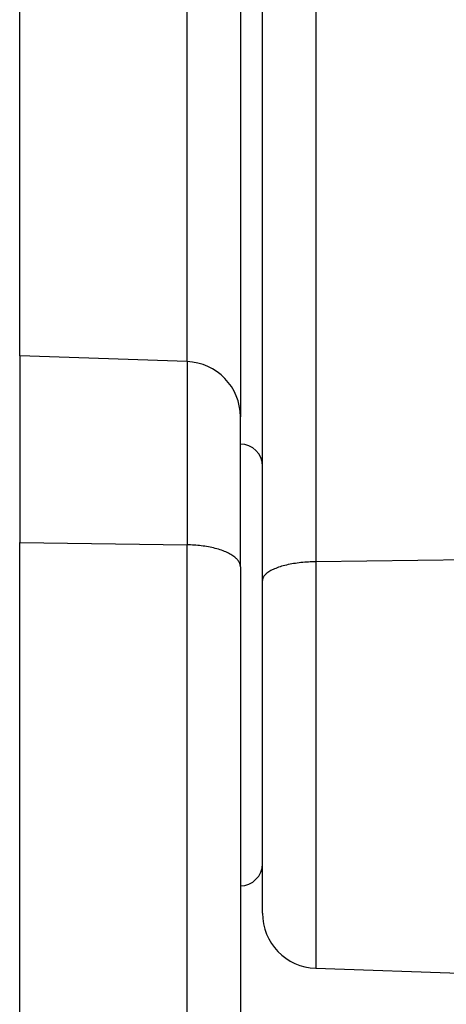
# Model space of a CAD drawing. Header units: inches. Extents: x 53216 to 117387, y -66787 to -22834.
# Tile 135 of 256: x 60604.3 to 60606.23, y -30107.23 to -30102.77. Entities that reach past the tile are written whole.
import ezdxf

# ---------------------------------------------------------------- set-up
doc = ezdxf.new("R2010")
doc.units = ezdxf.units.IN
doc.header["$MEASUREMENT"] = 0
doc.layers.add('FAKRO LOFT LADDERS', color=7, linetype='Continuous')

msp = doc.modelspace()

# ---------------------------------------------------------------- linework, layer by layer
at = {"layer": 'FAKRO LOFT LADDERS', "color": 7, "linetype": 'Continuous'}
for p, q in [((60605.6431, -30095.5759), (60605.6431, -30105.2221)), ((60605.4018, -30105.3071), (60605.4018, -30095.8219)), ((60605.3018, -30097.6544), (60605.3018, -30104.5657)), ((60605.0606, -30104.3158), (60605.0606, -30097.8194)), ((60604.3018, -30104.2893), (60604.3018, -30097.8369)), ((60604.3018, -30104.2893), (60604.3018, -30105.135)), ((60605.0606, -30104.3158), (60604.3018, -30104.2893)), ((60605.0606, -30104.3158), (60605.0606, -30105.1455)), ((60605.3018, -30105.2444), (60605.3018, -30104.5657)), ((60604.3018, -30120.0281), (60604.3018, -30105.135)), ((60604.3018, -30105.135), (60605.0606, -30105.1455)), ((60605.0606, -30120.0123), (60605.0606, -30105.1455)), ((60606.4018, -30105.2131), (60605.6431, -30105.2221)), ((60605.6431, -30105.2221), (60605.6431, -30107.0628)), ((60605.3018, -30105.2444), (60605.3018, -30119.8632)), ((60605.4018, -30106.813), (60605.4018, -30105.3071)), ((60605.6431, -30107.0628), (60606.4018, -30107.0893))]:
    msp.add_line(p, q, dxfattribs=at)
for centre, radius, start, end in [((60605.0518, -30104.5657), 0.25, 0, 88), ((60605.3018, -30104.7893), 0.1, 0, 90), ((60605.3018, -30106.5893), 0.1, 270, 0), ((60605.6518, -30106.813), 0.25, 180, 268)]:
    msp.add_arc(centre, radius, start, end, dxfattribs=at)
for points, weights in [([(60605.3018, -30105.2444), (60605.3018, -30105.1489), (60605.0606, -30105.1455)], [1, 0.719339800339, 1]), ([(60605.6431, -30105.2221), (60605.4018, -30105.225), (60605.4018, -30105.3071)], [1, 0.719339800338, 1])]:
    msp.add_rational_spline(points, weights, degree=2, dxfattribs=at)

doc.saveas('drawing.dxf')
